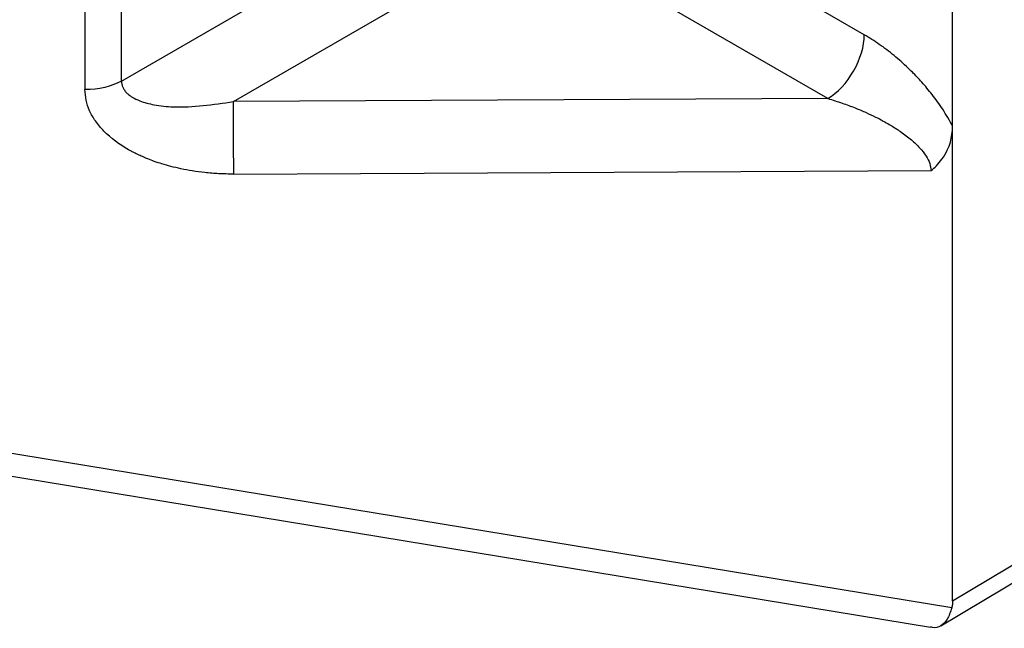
# Model space of a CAD drawing. Header units: millimetres. Extents: x 13 to 546, y 13 to 419.
# Tile 16 of 30: x 297 to 307, y 264 to 270. Entities that reach past the tile are written whole.
import ezdxf

# ---------------------------------------------------------------- set-up
doc = ezdxf.new("R2010")
doc.units = ezdxf.units.MM
doc.header["$LTSCALE"] = 2

msp = doc.modelspace()

# ---------------------------------------------------------------- linework, layer by layer
for p, q in [((306.1407, 268.9434), (306.1407, 279.4229)), ((298.1704, 269.3771), (298.1704, 279.1548)), ((297.8199, 279.072), (297.8199, 269.2944)), ((298.1704, 269.3771), (301.7645, 271.452)), ((305.2933, 269.8195), (302.4685, 271.4502)), ((299.2435, 269.1802), (302.118, 270.8396)), ((304.9428, 269.2089), (302.118, 270.8396)), ((317.0082, 270.8875), (306.1407, 264.3929)), ((306.0286, 264.1588), (316.9081, 270.6606)), ((304.9428, 269.2089), (299.2435, 269.1802)), ((306.1407, 264.3929), (306.1407, 268.9434)), ((299.2466, 268.4851), (305.9336, 268.5187)), ((306.1319, 264.3284), (294.3625, 266.2603)), ((294.2815, 266.0555), (305.929, 264.1437))]:
    msp.add_line(p, q)
for points in [[(304.9428, 269.2089), (305.0349, 269.263), (305.2175, 269.4577), (305.2933, 269.7132), (305.2933, 269.8195)], [(298.1704, 269.3771), (298.0781, 269.3248), (297.9494, 269.2944), (297.8199, 269.2944)]]:
    msp.add_open_spline(points, degree=3)
for points, knots in [([(306.1407, 268.9434), (306.1254, 268.9715), (306.0954, 269.0267), (306.0462, 269.1052), (305.996, 269.1784), (305.9454, 269.246), (305.8953, 269.308), (305.8465, 269.3642), (305.7998, 269.4148), (305.7557, 269.4601), (305.6831, 269.5312), (305.5779, 269.6241), (305.4371, 269.7318), (305.3414, 269.7901), (305.2933, 269.8195)], [0, 0, 0, 0, 0.072163, 0.14208, 0.20948, 0.274084, 0.335617, 0.393783, 0.448266, 0.498783, 0.545093, 0.694056, 0.846243, 1, 1, 1, 1]), ([(298.1704, 269.3771), (298.1709, 269.367), (298.1721, 269.3464), (298.1818, 269.3174), (298.1972, 269.2899), (298.2186, 269.2641), (298.244, 269.2411), (298.2848, 269.2136), (298.3613, 269.1776), (298.493, 269.1438), (298.7889, 269.1129), (299.0489, 269.1514), (299.2435, 269.1802)], [0, 0, 0, 0, 0.028441, 0.057492, 0.087778, 0.119784, 0.153859, 0.185007, 0.25753, 0.383262, 0.538508, 1, 1, 1, 1]), ([(299.2466, 268.4851), (299.1985, 268.4856), (299.1058, 268.4868), (298.9728, 268.4981), (298.8517, 268.5143), (298.7427, 268.5346), (298.646, 268.5573), (298.5611, 268.5813), (298.4877, 268.6056), (298.4252, 268.6291), (298.3728, 268.651), (298.3299, 268.6707), (298.2957, 268.6877), (298.2697, 268.7014), (298.2513, 268.7115), (298.1532, 268.7667), (298.0324, 268.8555), (297.9188, 268.9898), (297.8618, 269.0897), (297.8259, 269.1911), (297.8219, 269.2601), (297.8199, 269.2944)], [0, 0, 0, 0, 0.0752877, 0.1450946, 0.2092042, 0.2675189, 0.3200428, 0.3668608, 0.4081143, 0.443979, 0.4746448, 0.5002996, 0.5211203, 0.5372556, 0.5488204, 0.5558971, 0.7239138, 0.7990616, 0.8677673, 0.9344378, 1, 1, 1, 1]), ([(304.9428, 269.2089), (304.9892, 269.1948), (305.077, 269.1683), (305.2001, 269.1222), (305.3065, 269.0774), (305.3964, 269.035), (305.4702, 268.9967), (305.5292, 268.9634), (305.5746, 268.9358), (305.6078, 268.9144), (305.6299, 268.8995), (305.6756, 268.8679), (305.7427, 268.8168), (305.8246, 268.7394), (305.8852, 268.663), (305.9261, 268.5879), (305.9311, 268.5411), (305.9336, 268.5187)], [0, 0, 0, 0, 0.119318, 0.22538, 0.317531, 0.395817, 0.460775, 0.513231, 0.554123, 0.584375, 0.604767, 0.615848, 0.712754, 0.798506, 0.873554, 0.939516, 1, 1, 1, 1]), ([(299.2466, 268.4851), (299.2457, 268.5915), (299.2449, 268.7282), (299.2438, 268.9853), (299.2435, 269.1042), (299.2435, 269.1802)], [0, 0, 0, 0, 0.5, 0.5, 1, 1, 1, 1]), ([(305.9336, 268.5187), (305.9509, 268.5337), (305.9896, 268.5671), (306.0442, 268.6319), (306.0892, 268.7084), (306.1312, 268.8134), (306.1369, 268.8919), (306.1407, 268.9434)], [0, 0, 0, 0, 0.131527, 0.294012, 0.499651, 0.671343, 1, 1, 1, 1]), ([(306.1407, 264.3929), (306.1403, 264.3821), (306.1395, 264.3604), (306.1344, 264.3391), (306.1319, 264.3284)], [0, 0, 0, 0, 0.49776, 1, 1, 1, 1]), ([(306.1319, 264.3284), (306.1187, 264.2895), (306.0923, 264.2118), (306.027, 264.1518), (305.9752, 264.132), (305.9356, 264.1445), (305.9295, 264.1464)], [0, 0, 0, 0, 0.312501, 0.624853, 0.942323, 1, 1, 1, 1])]:
    msp.add_open_spline(points, degree=3, knots=knots)

doc.saveas('drawing.dxf')
